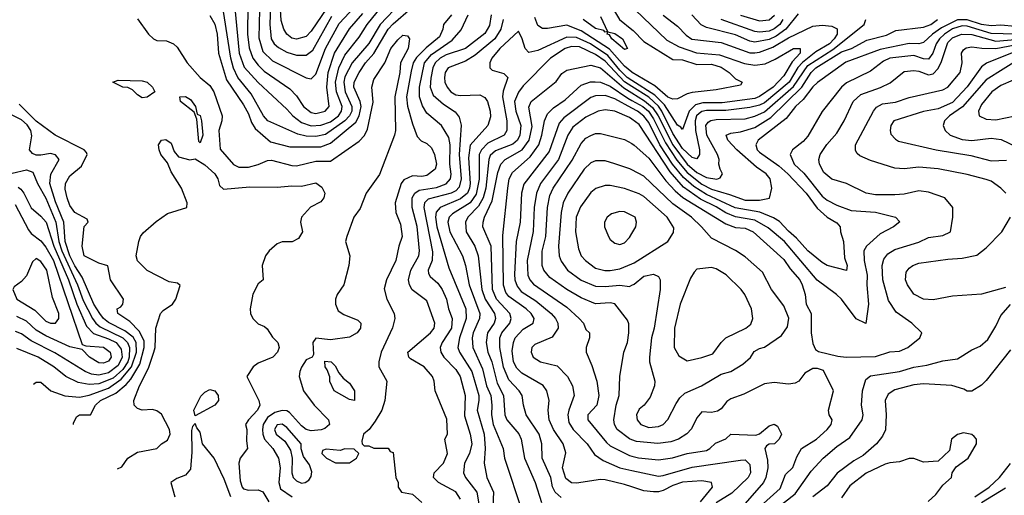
# Model space of a CAD drawing. Header units: inches. Extents: x 1793389 to 1900389, y 320802 to 470796.
# Tile 148 of 256: x 1797462 to 1801545, y 383856 to 385830. Entities that reach past the tile are written whole.
import ezdxf

# ---------------------------------------------------------------- set-up
doc = ezdxf.new("R2010")
doc.units = ezdxf.units.IN
doc.header["$MEASUREMENT"] = 0
doc.layers.add('B7398', color=7, linetype='Continuous')
doc.layers.add('B8308', color=7, linetype='Continuous')

msp = doc.modelspace()

# ---------------------------------------------------------------- linework, layer by layer
at = {"layer": 'B7398', "color": 2}
for points, elevation in [([(1800000, 386523.3), (1799983.5, 386496.5), (1799959.2, 386470), (1799910.6, 386429.4), (1799810, 386380.4), (1799770, 386354), (1799744.2, 386330), (1799698.7, 386250), (1799688.4, 386210), (1799690.3, 386169.6), (1799702.2, 386122.2), (1799731.6, 386051.6), (1799788.7, 386010), (1799826.7, 385966.7), (1799894.4, 385910), (1799913.4, 385890), (1799948.4, 385830), (1800000, 385789.3)], 250), ([(1798797.7, 385970), (1798670, 385781.6), (1798650, 385760.4), (1798610, 385748.5), (1798590, 385752.7), (1798569.1, 385769.1), (1798557, 385790), (1798546.3, 385826.3), (1798535.2, 386010)], 262), ([(1798347.4, 385950), (1798372.4, 385690), (1798392.8, 385632.8), (1798450, 385568.5), (1798570, 385458), (1798594.4, 385430), (1798630, 385402.6), (1798670, 385389.1), (1798710, 385391.3), (1798750, 385406), (1798783.1, 385430), (1798796.8, 385450), (1798798.7, 385470), (1798775, 385530), (1798770.7, 385570), (1798785, 385630), (1798810, 385682.4), (1798870, 385757.1), (1798903.1, 385810), (1799004.2, 385935.8)], 246), ([(1799041.4, 385898.6), (1798956, 385810), (1798909, 385731), (1798840.4, 385650), (1798810, 385593), (1798805.3, 385570), (1798810.8, 385530), (1798839.3, 385470), (1798838.9, 385450), (1798830, 385430.4), (1798810.4, 385409.6), (1798730, 385353.6), (1798690, 385344.7), (1798650, 385346.9), (1798615.1, 385355.1), (1798490.8, 385410), (1798472.4, 385430), (1798421.3, 385521.3), (1798366.5, 385590), (1798347.9, 385627.9), (1798336.9, 385670), (1798296, 385936)], 242), ([(1798250, 385846.8), (1798271, 385811), (1798280.3, 385770), (1798286, 385690), (1798319.6, 385579.6), (1798390, 385476.3), (1798410, 385438.8), (1798422.8, 385402.8), (1798438.5, 385378.5), (1798502.3, 385322.3), (1798582.6, 385302.6), (1798710, 385301.5), (1798750, 385317.8), (1798855, 385405), (1798869.9, 385430.1), (1798877.2, 385470), (1798873.3, 385490), (1798847.2, 385550), (1798848.5, 385570), (1798869.7, 385610), (1798896.3, 385650), (1798930.7, 385689.3), (1798990, 385790.3), (1799010, 385812.9), (1799083.6, 385876.4)], 238), ([(1798407.8, 385890), (1798407.1, 385770), (1798413.3, 385713.3), (1798428.8, 385670), (1798450, 385640.4), (1798476, 385616), (1798582.5, 385542.5), (1798610, 385513.4), (1798639.3, 385470), (1798670, 385444.9), (1798690, 385440.3), (1798729, 385450), (1798745.1, 385470), (1798734.8, 385550), (1798741.2, 385610), (1798767.4, 385690), (1798829, 385791), (1798885.1, 385854.9)], 250), ([(1798456.5, 385870), (1798453.7, 385753.7), (1798470, 385698), (1798510, 385658.7), (1798650, 385587.7), (1798670, 385584), (1798690, 385604), (1798729.9, 385710.1), (1798785.9, 385814.1), (1798850, 385881.3)], 254), ([(1798502, 385890), (1798499, 385810), (1798504.6, 385750), (1798516.4, 385730), (1798534.5, 385714.5), (1798570, 385694.9), (1798610, 385682.6), (1798650, 385682.4), (1798677.4, 385702.6), (1798756.2, 385843.8)], 258), ([(1797950, 385833.4), (1797996.3, 385770), (1798016, 385750), (1798030, 385743), (1798070, 385742.4), (1798099.1, 385730), (1798114.9, 385714.9), (1798156.3, 385650), (1798210.7, 385590), (1798250, 385556.3), (1798266.7, 385530), (1798302, 385430), (1798300.4, 385410), (1798287, 385370), (1798293, 385293), (1798349, 385229), (1798370, 385217.1), (1798410, 385218.4), (1798450, 385228.4), (1798490, 385244.9), (1798506.2, 385246.2), (1798590, 385224.4), (1798610, 385223.8), (1798690, 385242.4), (1798750, 385243), (1798870, 385324.9), (1798891.1, 385348.9), (1798904, 385376), (1798927.7, 385487.7), (1798921.6, 385550), (1798930, 385581), (1798976.2, 385650), (1799000.9, 385710), (1799030, 385746), (1799050, 385764.7), (1799070, 385762), (1799078, 385750), (1799072.7, 385710), (1799040.4, 385650), (1799038.3, 385610), (1799016.9, 385510), (1799020.5, 385370), (1799016.3, 385350), (1798953.1, 385186.9), (1798898, 385110), (1798873.3, 385046.7), (1798847, 385010), (1798818, 384930), (1798813.4, 384910), (1798830.8, 384850), (1798827.3, 384810), (1798806, 384730), (1798778.8, 384690), (1798770.7, 384670), (1798770.7, 384650), (1798782, 384622), (1798806, 384606), (1798863.5, 384583.5), (1798876, 384570), (1798874.8, 384550), (1798861, 384530), (1798830, 384513.2), (1798750, 384502), (1798690, 384508), (1798678, 384490), (1798679.6, 384440.4), (1798674, 384430), (1798650, 384418), (1798630, 384388), (1798624, 384370), (1798620.7, 384350), (1798639.1, 384290), (1798682.8, 384230), (1798742, 384170), (1798746.8, 384150), (1798726.6, 384133.4), (1798711.5, 384128.5), (1798670, 384124.2), (1798650, 384129.8), (1798630, 384145.1), (1798580.4, 384200.4), (1798570, 384206.6), (1798550, 384208.6), (1798519.6, 384200.4), (1798490, 384179.7), (1798471.3, 384150), (1798469.2, 384130), (1798470.2, 384110), (1798477.4, 384090), (1798512, 384050), (1798535.3, 384010), (1798541.3, 383970), (1798536.1, 383910), (1798543.8, 383883.8), (1798592.2, 383850)], 234), ([(1799253, 385850), (1799219.3, 385810), (1799217, 385790), (1799202, 385758), (1799146.6, 385713.4), (1799107.2, 385672.8), (1799093.8, 385650), (1799084.6, 385615.4), (1799065.3, 385510), (1799070, 385471.3), (1799090, 385398), (1799110, 385344.7), (1799126.8, 385326.8), (1799150, 385316), (1799170, 385298), (1799182, 385270), (1799190.3, 385229.7), (1799184.9, 385210), (1799150, 385183.6), (1799130, 385179.6), (1799090, 385182), (1799054.9, 385165.1), (1799044, 385150), (1799018.8, 385070), (1799022, 385030), (1799041.4, 384981.4), (1799047.7, 384930), (1799034, 384890), (1799022, 384830), (1798983, 384750), (1798973.7, 384713.7), (1798984, 384670), (1799014, 384610), (1799017.3, 384590), (1799008.1, 384551.9), (1798960.7, 384450), (1798950.6, 384410), (1798950.6, 384390), (1798983.8, 384330), (1798976.3, 384250), (1798962.8, 384210), (1798935.8, 384164.2), (1798910.5, 384129.5), (1798886.8, 384110), (1798881, 384081), (1798882, 384070), (1798890, 384062), (1798910, 384062), (1798930, 384052), (1798990, 384052), (1798998, 384038), (1799010, 384034), (1799022, 383930), (1799031.3, 383910), (1799031.3, 383890), (1799044.7, 383870), (1799090, 383861), (1799130, 383826)], 238), ([(1799290, 383841), (1799270, 383870.4), (1799198.8, 383910), (1799177.3, 383930), (1799180.7, 383950), (1799219.1, 383990), (1799236.3, 384030), (1799224.7, 384090), (1799236, 384110), (1799232.7, 384172.7), (1799184.7, 384290), (1799181, 384330), (1799174, 384350), (1799138.8, 384390), (1799082.5, 384422.5), (1799076, 384430), (1799071, 384450), (1799164.9, 384530), (1799180.5, 384550), (1799183.8, 384570), (1799150, 384662.8), (1799088.8, 384708.8), (1799077.6, 384730), (1799073.7, 384750), (1799084.2, 384790), (1799116.4, 384850), (1799120.3, 384870), (1799110, 384971.3), (1799089.1, 385050), (1799089.3, 385090.7), (1799100.3, 385110), (1799118, 385122), (1799190, 385133.7), (1799230, 385148.3), (1799248.7, 385170), (1799251.3, 385188.7), (1799245.3, 385230), (1799246.5, 385310), (1799241.2, 385341.2), (1799210.7, 385390), (1799150, 385442), (1799132.4, 385472.4), (1799120.3, 385510), (1799119.1, 385550), (1799140.7, 385650), (1799170, 385685.3), (1799254.8, 385745.2), (1799292.7, 385787.3), (1799321.1, 385850)], 242), ([(1799416.5, 385850), (1799410, 385805.2), (1799390, 385772), (1799310.4, 385710), (1799230, 385683.1), (1799205.7, 385670), (1799184.4, 385650), (1799174.7, 385630), (1799166.9, 385586.9), (1799164, 385550), (1799176.7, 385516.7), (1799219, 385479), (1799266.9, 385446.9), (1799284.6, 385424.6), (1799292.3, 385392.3), (1799284.7, 385270), (1799291.9, 385170), (1799284.7, 385135.3), (1799270, 385119.7), (1799250.8, 385109.2), (1799154.9, 385085.1), (1799140.3, 385070), (1799138.3, 385050), (1799173.7, 384866.3), (1799171.6, 384830), (1799155.5, 384790), (1799156.8, 384776.8), (1799164.1, 384764.1), (1799196.3, 384736.3), (1799214, 384710), (1799232, 384670), (1799239.5, 384630), (1799255.3, 384590), (1799252.8, 384550), (1799214, 384490), (1799205.5, 384470), (1799207.7, 384450), (1799220.5, 384430), (1799270, 384378), (1799288.4, 384350), (1799308.7, 384270), (1799306.4, 384186.4), (1799330.4, 384110), (1799337, 384070), (1799326.7, 384030), (1799306.7, 383990), (1799301.6, 383950), (1799310.4, 383930), (1799357.6, 383870), (1799380.3, 383730)], 246), ([(1799466.7, 385830), (1799456.5, 385790), (1799431.6, 385750), (1799350, 385682.6), (1799310, 385658), (1799239.1, 385630), (1799226.7, 385610), (1799223.1, 385590), (1799224.9, 385570), (1799234.4, 385550), (1799250, 385530.5), (1799270, 385517.6), (1799290, 385514.4), (1799370, 385517.1), (1799390, 385507.3), (1799401.6, 385490), (1799412.4, 385450), (1799413.8, 385426.2), (1799403, 385390), (1799330, 385309), (1799323.2, 385256.8), (1799329.2, 385150), (1799327.1, 385130), (1799318, 385110), (1799290, 385085.8), (1799205.5, 385050), (1799189.2, 385030.8), (1799186, 385010), (1799191.3, 384970), (1799240.6, 384800.6), (1799311.6, 384630), (1799312.9, 384590), (1799284.9, 384510), (1799278.7, 384470), (1799284.9, 384450), (1799336.5, 384370), (1799365.3, 384270), (1799366.3, 384250), (1799358.9, 384210), (1799388, 384110), (1799391.8, 384050), (1799388.4, 383990), (1799399.3, 383930), (1799427, 383870), (1799423.1, 383810)], 250), ([(1800000, 385611.7), (1799970, 385636.8), (1799907.2, 385707.2), (1799790, 385783.1), (1799730, 385806.3), (1799650, 385792.7), (1799630, 385793.2), (1799610, 385805.2), (1799598, 385838)], 250), ([(1799870, 385842.8), (1799899.6, 385780.4), (1799890, 385778), (1799884, 385784), (1799850, 385792.7), (1799798, 385830)], 246), ([(1800000, 385577.6), (1799980.7, 385590), (1799950, 385619.8), (1799900.4, 385680.4), (1799828.5, 385730), (1799770, 385756), (1799730, 385756.5), (1799610, 385701.6), (1799573.2, 385693.2), (1799557.2, 385710), (1799546, 385750), (1799530, 385782), (1799453, 385710), (1799419.1, 385670), (1799410.8, 385650), (1799411.3, 385630), (1799420.7, 385620.7), (1799470, 385606), (1799486, 385590), (1799467.1, 385532.9), (1799464.2, 385510), (1799481.1, 385410), (1799481.3, 385370), (1799470.2, 385349.8), (1799402.5, 385317.5), (1799376.1, 385290), (1799367.2, 385270), (1799367.3, 385167.3), (1799354.8, 385105.2), (1799330, 385069.8), (1799256, 385024), (1799243.1, 385010), (1799236.5, 384990), (1799246, 384950), (1799297.6, 384850), (1799310.3, 384810), (1799324.9, 384730), (1799370.3, 384610), (1799368.9, 384590), (1799341.7, 384530), (1799338, 384510), (1799341.1, 384470), (1799380.9, 384380.9), (1799398, 384310), (1799414.9, 384270), (1799420.2, 384230), (1799417.8, 384190), (1799424.9, 384150), (1799466, 384050), (1799472.7, 384010), (1799544.9, 383790)], 254), ([(1800000, 385552.8), (1799970, 385571.8), (1799890, 385657.1), (1799850, 385685), (1799782.7, 385717.2), (1799750, 385718.5), (1799724, 385710), (1799662.4, 385670), (1799550, 385555.6), (1799530, 385529.5), (1799514, 385490), (1799519.6, 385450), (1799540.2, 385390), (1799535.2, 385350), (1799525.7, 385330), (1799506.8, 385313.2), (1799434.7, 385285.3), (1799413.3, 385266.7), (1799406.9, 385250), (1799394.2, 385130), (1799383.2, 385090), (1799363.8, 385056.2), (1799319.5, 385010), (1799310.3, 384990), (1799313.7, 384950), (1799348.7, 384890), (1799362.6, 384850), (1799377.6, 384710), (1799392.3, 384670), (1799430.3, 384610), (1799434.9, 384590), (1799428.7, 384570), (1799401.1, 384530), (1799396, 384490), (1799403.6, 384450), (1799420.2, 384410), (1799441.3, 384321.3), (1799467.4, 384270), (1799474, 384190), (1799482.4, 384170), (1799531.5, 384111.6), (1799541.6, 384090), (1799554.4, 384010), (1799599.3, 383910), (1799626.1, 383826.1)], 258), ([(1799707.7, 383847.7), (1799681.6, 383870), (1799671.7, 383891.7), (1799664.2, 383930), (1799628.7, 384010), (1799626.4, 384070), (1799615.8, 384110), (1799562.4, 384190), (1799550.5, 384230), (1799545.5, 384270), (1799533.4, 384290), (1799490, 384334.9), (1799468.5, 384388.5), (1799452.9, 384470), (1799453.1, 384510), (1799461.7, 384530), (1799493.7, 384570), (1799500.3, 384590), (1799494, 384610), (1799438.3, 384670), (1799422, 384710), (1799416.9, 384890), (1799381.6, 384970), (1799383.8, 384990), (1799388.5, 385010), (1799421.6, 385078.4), (1799444.3, 385195.7), (1799457, 385230), (1799475.5, 385250), (1799545.3, 385290), (1799574.9, 385330), (1799586.8, 385386.8), (1799573, 385467), (1799582, 385490), (1799686.7, 385573.3), (1799710, 385606), (1799730, 385620.7), (1799830, 385640.5), (1799870, 385629.7), (1799966.9, 385546.9), (1800000, 385526.3)], 262), ([(1800000, 383891.4), (1799970, 383901.3), (1799890, 383920.4), (1799870, 383921.6), (1799770, 383906.4), (1799750, 383908.2), (1799726.6, 383926.6), (1799712.7, 383970), (1799727.1, 384032.9), (1799714.9, 384070), (1799675.8, 384130), (1799657.6, 384170), (1799653, 384210), (1799658, 384250), (1799647.7, 384290), (1799631.9, 384311.9), (1799543.7, 384363.7), (1799523.5, 384383.5), (1799509, 384410), (1799504.4, 384455.6), (1799508.8, 384490), (1799517, 384510), (1799550, 384546), (1799590.7, 384570), (1799595.5, 384590), (1799583, 384610), (1799561.6, 384630), (1799490, 384681.3), (1799478.2, 384698.2), (1799468.2, 384728.2), (1799465.3, 384934.7), (1799486, 385130), (1799492, 385170), (1799504.8, 385195.2), (1799579.1, 385260.9), (1799614.3, 385310), (1799626.7, 385350), (1799637.4, 385410), (1799650, 385439.5), (1799675.8, 385464.2), (1799723.2, 385496.8), (1799790, 385557.6), (1799828.9, 385571.1), (1799848.7, 385571.3), (1799870, 385569.7), (1799910, 385554.2), (1799983.8, 385503.8), (1800000, 385494.9)], 266), ([(1800000, 385462.6), (1799930, 385500.9), (1799890, 385514.7), (1799850, 385514), (1799830, 385506.3), (1799717.8, 385422.2), (1799699.4, 385400.6), (1799656.7, 385283.3), (1799552.7, 385147.3), (1799543.1, 385110), (1799536.5, 384990), (1799520.3, 384910), (1799513.9, 384773.9), (1799515.6, 384750), (1799524.1, 384724.1), (1799541.8, 384701.8), (1799602.6, 384662.6), (1799666, 384610), (1799683.8, 384590), (1799693.4, 384570), (1799694, 384550), (1799670, 384513.2), (1799598.5, 384481.5), (1799586, 384470), (1799582.8, 384450), (1799591, 384430), (1799621, 384410), (1799690, 384393.4), (1799733.4, 384350), (1799753.4, 384310), (1799761.6, 384270), (1799738.4, 384210), (1799734.4, 384190), (1799738.3, 384158.3), (1799757.1, 384130), (1799814.9, 384070), (1799845.7, 384025.7), (1799881.4, 384001.4), (1799950.2, 383970.2), (1800000, 383959.7)], 270), ([(1797684.6, 384149.9), (1797684.8, 384155.2), (1797698, 384182), (1797710, 384190.5), (1797755.3, 384190), (1797776.2, 384230), (1797797, 384250), (1797859.9, 384280.1), (1797903.7, 384316.3), (1797922.3, 384337.7), (1797960, 384400), (1797978.5, 384470), (1797977.4, 384497.4), (1797956.9, 384536.9), (1797918, 384578), (1797868.7, 384610), (1797866, 384630), (1797881.2, 384638.8), (1797889, 384650), (1797892.3, 384670), (1797839, 384750), (1797828, 384808), (1797790, 384819), (1797729.4, 384850), (1797720.9, 384890), (1797728.7, 384971.3), (1797746, 384990), (1797742, 385002), (1797690, 385029), (1797670, 385059), (1797658, 385090), (1797650, 385126), (1797652, 385150), (1797670, 385182), (1797718, 385222), (1797741.2, 385270), (1797738.6, 385278.6), (1797729.2, 385290), (1797609.3, 385350), (1797530, 385408.2), (1797459, 385479)], 234), ([(1800000, 385416.3), (1799990, 385423.5), (1799930, 385449.6), (1799890, 385455.1), (1799861, 385450), (1799810, 385424.7), (1799755.8, 385384.2), (1799734.9, 385350), (1799696, 385250), (1799622, 385150), (1799604.2, 385110), (1799594.6, 385050), (1799590.3, 384950.3), (1799566.5, 384830), (1799568.8, 384770), (1799577.6, 384750), (1799592.6, 384732.6), (1799730, 384636.4), (1799782, 384590), (1799799.1, 384570), (1799810, 384544.7), (1799824.7, 384530), (1799824.7, 384510), (1799811, 384470), (1799810.8, 384450), (1799834.6, 384394.6), (1799854.9, 384330), (1799863, 384270), (1799854.9, 384230), (1799818, 384190), (1799818, 384170), (1799895.1, 384075.1), (1799910, 384062), (1799990, 384021.3), (1800000, 384018.9)], 274), ([(1797518.7, 384317.5), (1797530, 384326), (1797550, 384326), (1797590.4, 384290.4), (1797648.5, 384268.5), (1797710, 384263.1), (1797750, 384272.4), (1797830, 384301.4), (1797882.2, 384337.8), (1797925.2, 384390), (1797946.4, 384450), (1797944.6, 384490), (1797932, 384512), (1797898.4, 384538.4), (1797830, 384574), (1797809.9, 384589.9), (1797794.2, 384610), (1797768.9, 384650), (1797720.8, 384760.8), (1797690, 384808.4), (1797670, 384849.7), (1797650.8, 384910), (1797644.6, 384990), (1797610, 385074), (1797586.2, 385150), (1797591, 385189), (1797625.2, 385250), (1797610, 385269), (1797590, 385274.5), (1797550, 385267.6), (1797530, 385267.8), (1797514.5, 385274.5), (1797502.7, 385290), (1797512.4, 385347.6), (1797507.6, 385370), (1797492.9, 385392.9), (1797470, 385413.7), (1797430, 385433)], 238), ([(1797866.9, 383965.7), (1797885.2, 383974.8), (1797910, 384010.8), (1797950, 384034.8), (1798030, 384051.3), (1798049.4, 384070.6), (1798074.8, 384085.2), (1798086, 384110), (1798083.7, 384130), (1798050, 384192.7), (1798030, 384206.6), (1798011.9, 384211.9), (1797970, 384209.4), (1797950, 384216), (1797936, 384230), (1797935.1, 384250), (1797958.3, 384310), (1797995.8, 384384.2), (1798018.3, 384450), (1798024, 384470), (1798026, 384550), (1798045.1, 384610), (1798056.9, 384623.1), (1798096, 384650), (1798109.2, 384670), (1798127.3, 384727.3), (1798116.4, 384736.4), (1798082, 384742), (1797990, 384789.6), (1797949.7, 384829.7), (1797945.1, 384850), (1797956, 384910), (1797962.7, 384930), (1797974.2, 384945.8), (1798027.7, 384992.3), (1798074.5, 385025.5), (1798155.3, 385050), (1798156, 385070), (1798132.3, 385130), (1798090, 385199), (1798075.1, 385235.1), (1798047, 385270), (1798039.5, 385290), (1798038, 385310), (1798049.3, 385330), (1798067.8, 385332.2), (1798090, 385317.3), (1798102.4, 385282.4), (1798120.9, 385260.9), (1798167.9, 385247.9), (1798190, 385252), (1798230, 385226.8), (1798270.7, 385190), (1798284, 385170), (1798290, 385142), (1798306.4, 385126.4), (1798416.7, 385136.7), (1798530, 385134.8), (1798590, 385140.7), (1798630, 385139.1), (1798690, 385153), (1798714.2, 385134.2), (1798727.3, 385110), (1798722.8, 385090), (1798710, 385074), (1798668.1, 385051.9), (1798631, 385010), (1798626, 384990), (1798634, 384950), (1798617.7, 384922.3), (1798591.8, 384908.2), (1798550, 384907.8), (1798530, 384899.6), (1798496.3, 384870), (1798481, 384850), (1798466.8, 384810), (1798472, 384750), (1798450, 384733.2), (1798429.1, 384690.9), (1798417, 384630), (1798419.5, 384610), (1798428.5, 384590), (1798450, 384567.7), (1798476.8, 384556.8), (1798487.3, 384547.3), (1798510, 384512), (1798532, 384490), (1798538, 384470), (1798531.3, 384450), (1798511.3, 384430), (1798450, 384405.2), (1798430, 384389), (1798404, 384350), (1798454, 384250), (1798457.3, 384230), (1798447.7, 384210), (1798410.6, 384170), (1798398.8, 384150), (1798404, 384130), (1798402, 384082), (1798406, 384050), (1798376, 384010), (1798370.6, 383989.4), (1798376.7, 383916.7), (1798384.9, 383890), (1798390, 383884), (1798410, 383877.3), (1798450, 383878.8), (1798470, 383871), (1798494.8, 383830)], 230), ([(1800000, 384086.8), (1799990, 384090.4), (1799938.8, 384130), (1799927.7, 384150), (1799925.5, 384170), (1799934.9, 384230), (1799948, 384270), (1799950.7, 384350), (1799967.3, 384450), (1799982, 384490), (1799987.7, 384530), (1799987.7, 384567.7), (1799982.5, 384582.5), (1799930, 384650.6), (1799910, 384655.5), (1799849.4, 384650.6), (1799790, 384675.8), (1799730.6, 384710), (1799659.9, 384759.9), (1799635.5, 384790), (1799628.5, 384810), (1799628.6, 384868.6), (1799643.1, 384930), (1799650.3, 385050), (1799659.4, 385100.6), (1799673.7, 385130), (1799753.1, 385246.9), (1799790, 385316), (1799810, 385338), (1799830, 385349.5), (1799850, 385357), (1799870, 385358), (1799970, 385332.7), (1800000, 385315.2)], 278), ([(1797430, 385192.8), (1797490, 385207.3), (1797516.6, 385196.6), (1797535.4, 385150), (1797570, 385089.6), (1797611.4, 384990), (1797623.6, 384910), (1797636.7, 384870), (1797702, 384730), (1797725, 384665), (1797763.5, 384590), (1797777.7, 384570), (1797795.8, 384555.8), (1797889.9, 384509.9), (1797908.7, 384490), (1797917, 384470), (1797916.3, 384430), (1797909.9, 384410), (1797890, 384378.9), (1797850, 384343), (1797790, 384319.3), (1797750, 384315.8), (1797703.9, 384323.9), (1797653.4, 384350), (1797603, 384390), (1797539.1, 384430), (1797450, 384465.3)], 242), ([(1800000, 385206.7), (1799991.3, 385211.3), (1799930, 385231.8), (1799890, 385243.7), (1799850, 385243.7), (1799830, 385235.1), (1799803, 385210), (1799734.9, 385110), (1799715.8, 385070), (1799707.2, 385030), (1799696.4, 384890), (1799699.3, 384850), (1799707.3, 384827.3), (1799733.4, 384790), (1799790, 384748.5), (1799850, 384724.2), (1799890, 384722.3), (1799950, 384728.7), (1799990, 384723.1), (1800000, 384727.9)], 282), ([(1797455.1, 385135), (1797466.1, 385126.1), (1797479.6, 385110), (1797510, 385049.2), (1797550, 385015.1), (1797571, 384990), (1797603.9, 384890), (1797664.2, 384750), (1797699, 384650), (1797738.4, 384558.4), (1797767.6, 384527.6), (1797830, 384506), (1797862, 384490), (1797882.4, 384462.4), (1797887.1, 384430), (1797870, 384394.3), (1797830, 384364.7), (1797790, 384355.2), (1797759.4, 384359.4), (1797733.4, 384370), (1797607.5, 384447.5), (1797510, 384497.4), (1797470, 384526.7), (1797443.9, 384536.1)], 246), ([(1800000, 385118.6), (1799970, 385129.6), (1799910, 385142), (1799890, 385142), (1799850.4, 385129.6), (1799830, 385112.7), (1799787.5, 385052.5), (1799768.7, 385010), (1799766.7, 384950), (1799778.8, 384878.8), (1799790.4, 384850.4), (1799807.3, 384830), (1799850, 384799.1), (1799888.5, 384788.5), (1799910, 384788.5), (1799950, 384796.4), (1800000, 384817.1)], 286), ([(1797442.7, 385062.7), (1797497.8, 384957.8), (1797510, 384942.9), (1797550, 384911.8), (1797570, 384886), (1797601.6, 384830), (1797721.5, 384481.5), (1797736, 384476), (1797810, 384471), (1797836.9, 384450), (1797840.5, 384430), (1797830, 384413.4), (1797810, 384404.6), (1797790, 384405.7), (1797750.7, 384430), (1797721, 384461), (1797670, 384472.4), (1797570, 384518.3), (1797530, 384541.7), (1797490, 384578.7), (1797450, 384598.7)], 250), ([(1800000, 385017.2), (1799970, 385032.7), (1799950, 385033.2), (1799915.3, 385024.7), (1799898, 385010), (1799886.8, 384990), (1799886.8, 384970), (1799902.8, 384930), (1799910, 384918), (1799930, 384902.8), (1799950, 384897.3), (1799970, 384904), (1799990, 384926), (1800000, 384942.2)], 290), ([(1798337.4, 383850), (1798310, 383922.8), (1798268, 384010), (1798220.5, 384070), (1798210, 384118), (1798196.3, 384136.3), (1798190, 384154), (1798178, 384142), (1798174, 384126), (1798175.9, 384035.9), (1798170, 383964.7), (1798150, 383940.7), (1798113.6, 383926.4), (1798088, 383910), (1798105.2, 383850)], 226)]:
    msp.add_lwpolyline(points, dxfattribs=dict(at, elevation=elevation))
for points, elevation in [([(1799970, 385706), (1799917.2, 385750), (1799907, 385767), (1799898, 385770), (1799900.4, 385779.6), (1799930, 385772.7), (1799960.7, 385750), (1799982, 385710)], 246), ([(1797970, 385506), (1797950, 385518), (1797930, 385538), (1797910, 385548), (1797888.9, 385548.9), (1797848, 385570), (1797870, 385578), (1797970, 385576), (1797990, 385571), (1798012, 385550), (1798022, 385530), (1797990, 385508)], 230), ([(1798210, 385318), (1798204.7, 385324.7), (1798196.4, 385416.4), (1798185.2, 385445.2), (1798128, 385490), (1798126, 385510), (1798150, 385511.3), (1798170, 385498), (1798190.8, 385470), (1798198, 385438), (1798210, 385432), (1798216.3, 385410), (1798221, 385350)], 230), ([(1797530, 384839.3), (1797515.2, 384824.8), (1797490, 384766.6), (1797470, 384743.7), (1797438.8, 384721.2), (1797434, 384710), (1797450.6, 384670), (1797524.4, 384624.4), (1797570, 384578.4), (1797590, 384570.5), (1797610, 384570.7), (1797624.5, 384590), (1797623.6, 384610), (1797597.5, 384677.5), (1797573.7, 384790), (1797550, 384826.6)], 254), ([(1798850, 384249.2), (1798830, 384254), (1798766, 384290), (1798748.4, 384328.4), (1798747.3, 384347.3), (1798736.4, 384376.4), (1798728, 384390), (1798727.3, 384412.7), (1798754, 384410), (1798770, 384394), (1798784.7, 384364.7), (1798802.8, 384342.8), (1798830, 384321), (1798850.5, 384290)], 234), ([(1798190, 384186), (1798184, 384210), (1798212.9, 384267.1), (1798230, 384284.7), (1798250, 384296), (1798271.3, 384290), (1798284.7, 384270), (1798286, 384250), (1798271, 384230)], 226), ([(1798550, 384151.6), (1798530, 384149.2), (1798518, 384130), (1798526, 384110), (1798561.3, 384081.3), (1798584.4, 384044.4), (1798591, 384011), (1798590.8, 383950), (1798596, 383930), (1798610, 383916), (1798630, 383906.8), (1798646, 383910), (1798660.4, 383919.6), (1798670, 383934), (1798673.2, 383953.2), (1798663.1, 383983.1), (1798638, 384018), (1798628.9, 384048.9), (1798629, 384070), (1798570, 384138)], 238), ([(1798810, 384048.7), (1798790, 384042), (1798732.7, 384047.3), (1798718, 384042), (1798714, 384030), (1798734, 384010), (1798771.6, 383991.6), (1798830, 383991.3), (1798850, 384004.7), (1798858, 384010), (1798868, 384030), (1798848.4, 384048.4)], 238)]:
    msp.add_lwpolyline(points, close=True, dxfattribs=dict(at, elevation=elevation))
at = {"layer": 'B8308', "color": 2}
for points, elevation in [([(1800013.4, 385870), (1800144.8, 385744.8), (1800197, 385717), (1800267.8, 385692.2), (1800363.5, 385683.5), (1800467.9, 385647.9), (1800510, 385640.9), (1800553.2, 385646.8), (1800594.9, 385665.1), (1800670, 385710.3), (1800698, 385710), (1800698.4, 385690), (1800665.3, 385654.7), (1800630, 385596.2), (1800585.7, 385550), (1800530, 385511), (1800510, 385502), (1800374.9, 385485.1), (1800294.9, 385485.1), (1800263.5, 385476.5), (1800237.2, 385450), (1800210, 385374), (1800203.9, 385383.9), (1800190, 385392), (1800135.7, 385475.7), (1800095.7, 385515.8), (1800000, 385577.6)], 254), ([(1800130, 385847.7), (1800190, 385803), (1800224.8, 385764.8), (1800248.3, 385748.3), (1800370, 385734.3), (1800490, 385692.6), (1800510, 385692.6), (1800530, 385695.3), (1800584.7, 385715.3), (1800650, 385754.9), (1800750, 385803.1), (1800790, 385807.2), (1800830, 385803.1), (1800851.8, 385791.8), (1800851.7, 385770), (1800838.9, 385750), (1800819.5, 385730), (1800763.2, 385696.8), (1800707.8, 385652.2), (1800689.1, 385630.9), (1800651.9, 385570), (1800550, 385484.6), (1800530, 385474.8), (1800490, 385465.3), (1800390, 385453), (1800310, 385453.2), (1800290, 385448.6), (1800279, 385441), (1800268, 385430), (1800262.2, 385410), (1800264.5, 385370), (1800280.3, 385290), (1800280.4, 385270), (1800270, 385252.7), (1800250, 385257.4), (1800210, 385294.7), (1800170, 385357.7), (1800124.7, 385450), (1800110.3, 385470.3), (1800070, 385508.5), (1800000, 385552.8)], 258), ([(1800000, 385494.9), (1800045.1, 385470), (1800068.9, 385450), (1800090, 385418.5), (1800139.1, 385319.1), (1800186.2, 385246.2), (1800230, 385195), (1800290, 385146.6), (1800330, 385126), (1800405, 385105), (1800470, 385080.5), (1800530, 385080.5), (1800570.5, 385089.5), (1800581, 385130), (1800574, 385170), (1800557.3, 385190), (1800517.2, 385217.2), (1800435.5, 385290), (1800398.8, 385330), (1800391.3, 385350), (1800410, 385359.3), (1800450, 385364.2), (1800510, 385382.2), (1800576, 385424), (1800705.2, 385550), (1800743.6, 385610), (1800763.6, 385630), (1800870, 385695.5), (1800910.7, 385710), (1800975.1, 385744.9), (1801055.4, 385764.6), (1801095.3, 385784.7), (1801210, 385798), (1801240.5, 385810), (1801267.7, 385830)], 266), ([(1800000, 385526.3), (1800053.1, 385493.1), (1800085.5, 385465.5), (1800109.9, 385430), (1800170, 385310.8), (1800230, 385230.8), (1800270, 385196.1), (1800310, 385174.7), (1800352.2, 385167.8), (1800366.4, 385173.6), (1800376, 385190), (1800366, 385210), (1800361, 385230), (1800362.8, 385250), (1800355.5, 385270), (1800311.5, 385350), (1800307.6, 385390), (1800316.2, 385403.8), (1800328.2, 385411.8), (1800350, 385415.6), (1800470, 385418.5), (1800510, 385429.8), (1800550, 385447.8), (1800670, 385552.5), (1800730, 385639), (1800834.1, 385705.9), (1800964, 385810), (1800970.8, 385830)], 262), ([(1801590, 385801), (1801530, 385806.6), (1801490, 385804.4), (1801450, 385809.9), (1801390, 385828.6), (1801350, 385828.5), (1801284.4, 385795.6), (1801247.2, 385770), (1801210, 385735.1), (1801190, 385729.7), (1801150, 385731.2), (1801030, 385706.4), (1800887.3, 385652.7), (1800770, 385569.6), (1800750, 385551.5), (1800710, 385498.4), (1800679.3, 385470), (1800640.6, 385419.4), (1800523.8, 385330), (1800514.9, 385310), (1800520.4, 385290), (1800530, 385279.3), (1800610, 385222.6), (1800647, 385190), (1800723.1, 385110), (1800767.9, 385047.9), (1800810, 385010.4), (1800850, 384986.8), (1800864, 384970), (1800864.9, 384950), (1800878, 384910), (1800881.4, 384841.4), (1800893.4, 384810), (1800890, 384788.7), (1800810, 384809.3), (1800790, 384822.7), (1800729.6, 384870), (1800683.3, 384923.3), (1800650, 384951.6), (1800612.8, 384992.8), (1800588, 385008), (1800531.5, 385031.5), (1800429.2, 385049.2), (1800310, 385104.5), (1800257.8, 385137.8), (1800214.9, 385174.9), (1800169.4, 385229.5), (1800116.5, 385310), (1800070, 385402.6), (1800050, 385429.7), (1800023, 385450), (1800000, 385462.6)], 270), ([(1800690, 385854), (1800638.5, 385790), (1800599, 385761), (1800570, 385746.7), (1800510, 385736.9), (1800490, 385740.3), (1800430, 385766.7), (1800310, 385796.5), (1800287.6, 385807.6), (1800249, 385849)], 262), ([(1800626.8, 385830), (1800613.1, 385810), (1800590, 385791.3), (1800570, 385782.2), (1800530, 385777.6), (1800510, 385780.8), (1800370.2, 385830.2)], 266), ([(1800450, 385848.9), (1800530, 385825.3), (1800570, 385828.9), (1800591.4, 385848.6)], 270), ([(1801590, 385769.4), (1801490, 385772.7), (1801390, 385802.5), (1801370, 385803.9), (1801330, 385791.3), (1801296.1, 385770), (1801275.5, 385750), (1801262.4, 385730), (1801248.8, 385690), (1801230, 385666.3), (1801210, 385667.1), (1801170, 385681.5), (1801070.2, 385669.7), (1801043, 385657), (1800990, 385616), (1800890, 385567.3), (1800870, 385549.5), (1800790, 385449.3), (1800730, 385346), (1800710, 385323.7), (1800666.8, 385290), (1800656.3, 385270), (1800672.7, 385230), (1800713.1, 385193.1), (1800790, 385097), (1800810, 385080.3), (1800850, 385059.5), (1800910, 385038), (1801010.4, 385030.4), (1801094, 385010), (1801111.6, 384991.6), (1801084.7, 384970), (1801030, 384940.9), (1800973.4, 384890), (1800961.6, 384870), (1800963.1, 384830), (1800975.3, 384770), (1800974.4, 384730), (1800982, 384650), (1800970, 384568.7), (1800930, 384588.7), (1800869.2, 384670), (1800849.3, 384690), (1800768.9, 384748.9), (1800632.6, 384910), (1800565.6, 384965.6), (1800510, 384997.8), (1800430, 385011.7), (1800390, 385027.8), (1800350, 385053.6), (1800285.4, 385085.4), (1800214.9, 385134.9), (1800158.5, 385198.5), (1800030, 385394.7), (1800000, 385416.3)], 274), ([(1800000, 385789.3), (1800005.2, 385785.2), (1800050, 385738.4), (1800170, 385664.4), (1800210, 385662.6), (1800270, 385643.1), (1800330, 385644.6), (1800370, 385633.1), (1800404, 385610), (1800430, 385584.7), (1800458, 385570), (1800450, 385558), (1800350, 385538.4), (1800250, 385527.6), (1800230, 385522), (1800190, 385500.9), (1800170, 385499.6), (1800150, 385508.3), (1800094.8, 385554.8), (1800002, 385610), (1800000, 385611.7)], 250), ([(1800000, 385315.2), (1800010, 385309.4), (1800070, 385255.6), (1800141.7, 385161.7), (1800179.5, 385119.5), (1800212, 385092), (1800390, 384982), (1800430, 384968), (1800470, 384965.1), (1800503.7, 384950), (1800630, 384834.5), (1800656.2, 384796.2), (1800696.2, 384750), (1800706.6, 384730), (1800719.3, 384690), (1800722.7, 384650), (1800743.7, 384610), (1800743.7, 384530), (1800750, 384486), (1800762, 384462), (1800773.6, 384453.6), (1800853.6, 384433.6), (1800889.3, 384429.3), (1801010, 384431.8), (1801070, 384451.8), (1801110, 384455.1), (1801144.7, 384470), (1801194, 384510), (1801202, 384530), (1801161, 384570), (1801096.7, 384616.7), (1801064.8, 384664.8), (1801041.1, 384750), (1801038.4, 384810), (1801044.4, 384835.6), (1801062, 384858), (1801090, 384876.3), (1801190, 384907), (1801230, 384926), (1801290, 384934), (1801322, 384950), (1801331.3, 385010), (1801331.3, 385050), (1801298, 385090), (1801230, 385114), (1801190, 385119.1), (1801130, 385106), (1801090, 385103.1), (1801010, 385102.4), (1800972, 385110), (1800890.4, 385150.4), (1800830, 385167.3), (1800796.1, 385196.1), (1800778, 385230), (1800775.5, 385250), (1800780.5, 385270), (1800808.8, 385311.2), (1800850, 385359), (1800880.5, 385410), (1800918, 385490), (1800950, 385519.6), (1801031.4, 385548.6), (1801071.9, 385568.1), (1801130, 385615.1), (1801170, 385618.4), (1801190, 385615.6), (1801230, 385600.5), (1801250, 385605.1), (1801270, 385627), (1801284.5, 385655.5), (1801310, 385734.7), (1801330, 385754), (1801367.3, 385770), (1801410, 385767.9), (1801510, 385741), (1801590, 385747.7)], 278), ([(1801550.5, 385110), (1801530.2, 385130.2), (1801490, 385159.3), (1801470, 385166), (1801390, 385187.7), (1801270, 385210.4), (1801190, 385217.1), (1801130, 385210.6), (1801090, 385214), (1800990, 385244.9), (1800945.2, 385265.2), (1800934, 385274), (1800927.3, 385287.3), (1800927.7, 385310), (1801002, 385450), (1801014, 385466), (1801039, 385481), (1801093, 385487), (1801150, 385507), (1801290, 385538), (1801310, 385549.4), (1801362, 385610), (1801370.4, 385650), (1801367.7, 385690), (1801375.5, 385704.5), (1801387, 385713), (1801410, 385716.9), (1801450.9, 385710.9), (1801509.8, 385709.8), (1801590, 385725.4)], 282), ([(1801584.6, 385695.4), (1801471.4, 385648.6), (1801450, 385634.5), (1801390, 385551.3), (1801330, 385486.2), (1801270, 385459.7), (1801210, 385448), (1801086.8, 385410), (1801074, 385390), (1801070.7, 385370), (1801074, 385354), (1801093.2, 385333.2), (1801106.2, 385326.2), (1801262, 385290), (1801405.9, 385265.8), (1801490, 385244.4), (1801553.2, 385246.8)], 286), ([(1801610, 385668.7), (1801470, 385580.5), (1801371.8, 385468.2), (1801317.1, 385430), (1801297.1, 385410), (1801290.5, 385390), (1801299.1, 385370), (1801320.7, 385350), (1801370, 385332.2), (1801410, 385328.8), (1801490, 385337.6), (1801531.8, 385331.8), (1801630, 385284.9)], 290), ([(1801580.9, 385579.1), (1801530, 385556.2), (1801493.4, 385530), (1801450, 385477.2), (1801437.3, 385450), (1801441, 385430), (1801470, 385417.3), (1801510, 385413.4), (1801590, 385431)], 294), ([(1800000, 384727.9), (1800010, 384732.7), (1800050, 384766), (1800090, 384774), (1800110, 384764.7), (1800117.3, 384750), (1800118, 384710), (1800092.4, 384550), (1800081.6, 384510), (1800073.4, 384430), (1800073.4, 384410), (1800094.8, 384330), (1800094, 384310), (1800076.7, 384263.3), (1800051, 384230), (1800030, 384213.2), (1800019.1, 384190), (1800022, 384170), (1800038, 384150), (1800070, 384138), (1800110, 384141.6), (1800129.6, 384150.4), (1800150, 384171), (1800183.3, 384236.7), (1800199.3, 384260.7), (1800220.1, 384279.9), (1800288.7, 384310), (1800370, 384359.1), (1800410, 384370.6), (1800459.7, 384400.3), (1800491.8, 384428.2), (1800507.2, 384452.8), (1800530, 384466), (1800550, 384470.7), (1800620.7, 384519.3), (1800645.1, 384554.9), (1800651.1, 384591.1), (1800630, 384642.7), (1800579.5, 384710), (1800541.6, 384781.6), (1800470, 384846), (1800430, 384872.3), (1800330, 384922.7), (1800289.5, 384970), (1800247, 385010), (1800170, 385066), (1800050, 385180.7), (1800000, 385206.7)], 282), ([(1800000, 384817.1), (1800010, 384821.3), (1800148.7, 384910), (1800172.9, 384947.1), (1800173.6, 384966.4), (1800146, 385010), (1800050, 385095.6), (1800030, 385107.6), (1800000, 385118.6)], 286), ([(1800000, 384942.2), (1800017.2, 384970), (1800019, 384990), (1800014, 385010), (1800000, 385017.2)], 290), ([(1801550, 384718), (1801449.5, 384690.5), (1801330, 384683), (1801250, 384667.7), (1801210, 384670.8), (1801170, 384691.3), (1801142.8, 384730), (1801134.8, 384750), (1801138, 384782), (1801150, 384799), (1801164.7, 384810), (1801190, 384819.3), (1801310, 384836.2), (1801370, 384839.6), (1801430, 384852.3), (1801470, 384882.7), (1801534, 384950), (1801570.6, 385010)], 282), ([(1800576.8, 383783.2), (1800677.3, 383862.7), (1800743.4, 383956.6), (1800793.4, 384010), (1800850, 384058.4), (1800903.4, 384096.6), (1800954.8, 384170), (1800958.8, 384190), (1800953, 384230), (1800956.3, 384290), (1800970, 384337.2), (1800990, 384351.8), (1801110, 384369.6), (1801170, 384387.8), (1801223.9, 384396.1), (1801290, 384414.5), (1801350, 384422.7), (1801410, 384459.3), (1801444.9, 384475.1), (1801476.8, 384503.2), (1801510, 384558), (1801530, 384602), (1801570, 384648)], 282), ([(1801570, 384459.5), (1801470, 384333.2), (1801450, 384314), (1801410, 384288.7), (1801390, 384288.7), (1801377.2, 384297.2), (1801327.5, 384312.5), (1801210, 384319.6), (1801170, 384314.7), (1801090, 384293.6), (1801063.4, 384276.6), (1801050.6, 384250), (1801054.9, 384190), (1801052.5, 384127.5), (1801038.8, 384101.2), (1801014, 384070), (1800959, 384021), (1800920.5, 383999.5), (1800851.7, 383948.3), (1800810, 383896), (1800750.3, 383849.7)], 286), ([(1800532.4, 383810), (1800615.8, 383884.2), (1800637.5, 383942.5), (1800668.1, 383971.9), (1800684.1, 384015.9), (1800704, 384050), (1800766, 384090), (1800810, 384129.2), (1800826, 384150), (1800830.8, 384170), (1800818.8, 384190), (1800815.5, 384210), (1800836.3, 384290), (1800794.8, 384374.8), (1800770, 384382), (1800750, 384382), (1800717.2, 384362.8), (1800692.7, 384330), (1800677.7, 384322.3), (1800650, 384318), (1800590, 384324), (1800550, 384318.8), (1800464.1, 384275.9), (1800410, 384257.3), (1800394.2, 384245.8), (1800370, 384214.8), (1800354.9, 384205.1), (1800330, 384200.5), (1800290, 384202.8), (1800270, 384178), (1800247.7, 384132.3), (1800228.1, 384111.9), (1800193.2, 384090), (1800161.4, 384078.6), (1800108, 384072), (1800019.6, 384079.6), (1800000, 384086.8)], 278), ([(1800000, 384018.9), (1800027.5, 384012.5), (1800110, 384003.1), (1800168.1, 384011.9), (1800230, 384030.3), (1800310, 384043), (1800324, 384050), (1800346.8, 384073.2), (1800389.4, 384090.6), (1800410, 384110.8), (1800514.6, 384105.4), (1800528.9, 384111.1), (1800570, 384144.7), (1800590, 384152), (1800603.6, 384143.6), (1800621, 384110), (1800611, 384090), (1800591.3, 384070), (1800570, 384068.7), (1800558, 384062), (1800551.3, 384050), (1800562, 384002), (1800563.7, 383970), (1800556.4, 383930), (1800545.5, 383910), (1800470, 383822.4)], 274), ([(1801229.5, 383830.5), (1801260.2, 383859.8), (1801290, 383898), (1801326, 383930), (1801328, 383950), (1801345.2, 383974.8), (1801395.3, 384010), (1801428.7, 384070), (1801428.7, 384090), (1801420.2, 384100.2), (1801410, 384108.7), (1801376, 384116), (1801350, 384108.7), (1801326, 384090), (1801317.3, 384042.7), (1801270, 383998), (1801210, 383994), (1801170, 384009.2), (1801150, 384009.2), (1801110, 383995.1), (1801070, 383991.8), (1801050, 383985.1), (1800971.7, 383948.3), (1800903.8, 383896.2), (1800870, 383846)], 290), ([(1800000, 383959.7), (1800110, 383936.5), (1800130, 383938), (1800250, 383973.1), (1800450, 384002.4), (1800470, 384003), (1800490, 383984.7), (1800491.8, 383950), (1800482.4, 383930), (1800414.8, 383865.2), (1800350, 383825.4)], 270), ([(1801422, 383850), (1801482, 383890), (1801524.5, 383930), (1801570.9, 383989.1)], 286), ([(1800284.9, 383830), (1800334, 383890), (1800331, 383910), (1800290, 383916.4), (1800210, 383911.5), (1800170, 383897.4), (1800130, 383876.5), (1800110, 383870.3), (1800090, 383870.3), (1800050, 383874.9), (1800000, 383891.4)], 266), ([(1801550, 383886), (1801450, 383825.5)], 282)]:
    msp.add_lwpolyline(points, dxfattribs=dict(at, elevation=elevation))
at = {"layer": 'B8308', "color": 2, "elevation": 286}
msp.add_lwpolyline([(1800330, 384800.9), (1800270, 384794), (1800258, 384782), (1800243.4, 384756.6), (1800200.5, 384650), (1800177.1, 384550), (1800176.3, 384470), (1800195.2, 384435.2), (1800230, 384414), (1800290, 384428.2), (1800336.3, 384443.7), (1800370, 384490.8), (1800389.6, 384510.4), (1800473.2, 384550), (1800493.1, 384566.9), (1800502, 384590), (1800496, 384630), (1800469, 384690), (1800454, 384710), (1800391.4, 384771.4), (1800350, 384796)], close=True, dxfattribs=at)

doc.saveas('drawing.dxf')
